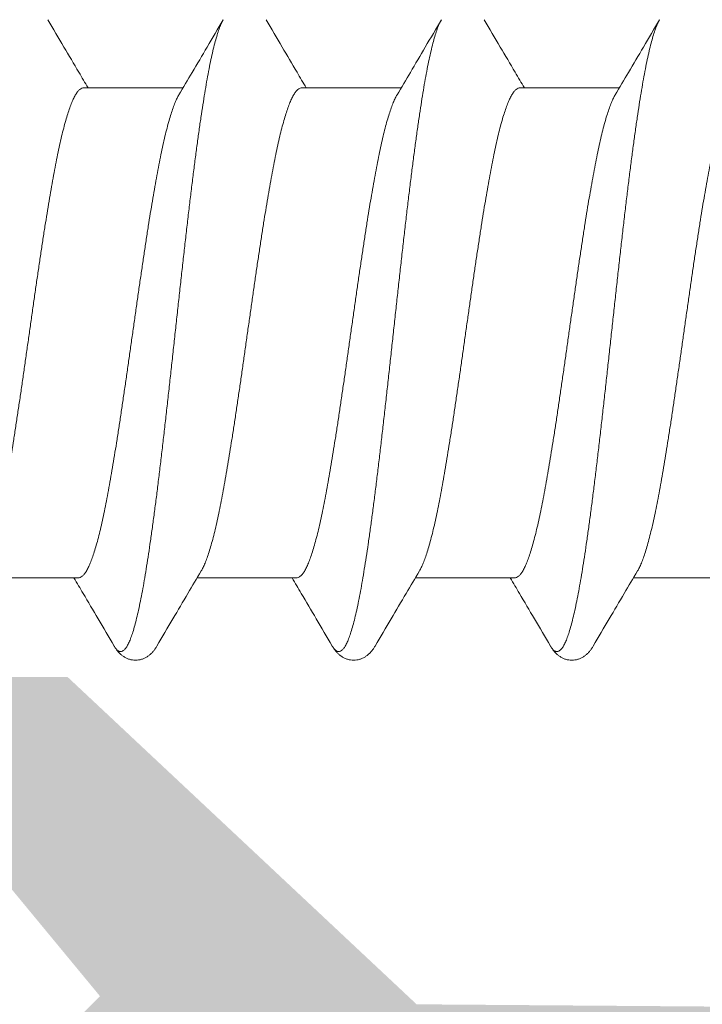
# Model space of a CAD drawing. Header units: millimetres. Extents: x 10199 to 83623, y 33714 to 105138.
# Tile 30 of 41: x 61868.79 to 61872.86, y 71103.1 to 71108.97. Entities that reach past the tile are written whole.
import ezdxf

# ---------------------------------------------------------------- set-up
doc = ezdxf.new("R2010")
doc.units = ezdxf.units.MM
for name, color, linetype, lineweight, true_color in [('Dimension2', 2, 'Continuous', 9, 0xffff00), ('Plastik', 7, 'Continuous', 20, 0x004c00), ('узл_dwg', 7, 'Continuous', 9, 0x767676)]:
    doc.layers.add(name, color=color, linetype=linetype, lineweight=lineweight, true_color=true_color)

# ---------------------------------------------------------------- blocks, each defined once
blk = doc.blocks.new('узл_dwg-3022285-5_14 Примыкание шахты')
at = {"layer": 'Plastik', "lineweight": 9}
h = blk.add_hatch(color=256, dxfattribs=at)
h.paths.add_polyline_path([(61865.8182, 71103.5419), (61866.0303, 71103.454), (61866.356, 71103.654), (61866.356, 71103.854), (61866.0303, 71103.665)])
h.paths.add_polyline_path([(61870.256, 71093.604), (61870.556, 71093.904), (61870.6439, 71101.5161), (61870.856, 71101.604), (61872.2682, 71101.5161), (61872.356, 71101.304), (61872.356, 71093.904), (61872.656, 71093.604), (61873.456, 71093.604), (61873.756, 71093.904), (61873.756, 71097.0555), (61873.4662, 71097.6816), (61873.756, 71098.1525), (61873.8439, 71101.5161), (61874.056, 71101.604), (61885.456, 71101.604), (61885.756, 71101.904), (61885.6682, 71103.5919), (61885.0318, 71104.104), (61884.556, 71103.804), (61884.4682, 71103.0919), (61884.256, 71103.004), (61871.156, 71103.104), (61869.0761, 71105.054), (61865.056, 71105.054), (61864.856, 71104.6282), (61864.9439, 71104.4161), (61865.8182, 71103.5419), (61866.556, 71104.054), (61868.5968, 71103.9661), (61869.2693, 71103.1522), (61869.1279, 71103.0108), (61868.6992, 71103.004), (61868.056, 71103.004), (61867.756, 71102.704), (61867.756, 71101.904), (61868.0648, 71101.604), (61869.0761, 71101.5057), (61869.156, 71101.304), (61869.156, 71093.904), (61869.456, 71093.604)])
h.paths.add_polyline_path([(61878.1952, 71103.0142), (61880.1682, 71103.0919), (61878.156, 71105.2282), (61878.156, 71106.5555), (61877.8662, 71107.1816), (61878.156, 71107.6525), (61878.2581, 71109.2061), (61880.1682, 71111.1938), (61878.3297, 71111.1161), (61878.4073, 71110.8263), (61878.3297, 71110.6919), (61876.756, 71108.9939), (61876.8439, 71105.0019), (61878.4175, 71103.304), (61878.2675, 71103.0442)])
h.paths.add_polyline_path([(61868.056, 71112.604), (61867.756, 71112.304), (61867.756, 71111.504), (61868.0648, 71111.204), (61869.0761, 71111.2651), (61868.0648, 71112.5925)])
h.paths.add_polyline_path([(61865.8182, 71110.6661), (61866.356, 71110.354), (61866.356, 71110.554), (61866.0303, 71110.754)])
h.paths.add_polyline_path([(61865.056, 71109.154), (61869.306, 71109.254), (61871.3803, 71111.204), (61884.4682, 71111.1161), (61884.556, 71110.904), (61884.556, 71110.404), (61885.1153, 71110.1386), (61885.3854, 71110.3334), (61885.756, 71110.853), (61885.656, 71112.404), (61885.3854, 71112.604), (61868.0648, 71112.5928), (61869.2493, 71110.904), (61868.5968, 71110.2419), (61868.3847, 71110.154), (61866.3828, 71110.254), (61865.8182, 71110.6661), (61864.856, 71109.5797), (61864.9439, 71109.3927)])
at = {"layer": 'Dimension2'}
for p, q in [((61869.1732, 71108.564), (61869.7641, 71108.564)), ((61870.4732, 71108.564), (61871.0641, 71108.564)), ((61871.7732, 71108.564), (61872.3641, 71108.564)), ((61868.548, 71105.644), (61869.1389, 71105.644)), ((61869.848, 71105.644), (61870.4389, 71105.644)), ((61871.148, 71105.644), (61871.7389, 71105.644)), ((61872.448, 71105.644), (61873.0389, 71105.644))]:
    blk.add_line(p, q, dxfattribs=at)
for points, knots in [([(61868.9585, 71108.9698), (61868.9903, 71108.9155), (61869.0519, 71108.811), (61869.1317, 71108.6757), (61869.1797, 71108.5947), (61869.198, 71108.564)], [0, 0, 0, 0, 0.1888068, 0.363875, 0.4711917, 0.4711917, 0.4711917, 0.4711917]), ([(61870.0036, 71108.9698), (61870.0018, 71108.9668), (61869.9958, 71108.9558), (61869.9862, 71108.9346), (61869.975, 71108.9044), (61869.9638, 71108.8688), (61869.9525, 71108.8279), (61869.9412, 71108.7819), (61869.9299, 71108.7308), (61869.9186, 71108.6748), (61869.9073, 71108.6141), (61869.896, 71108.5489), (61869.8847, 71108.4793), (61869.8734, 71108.4056), (61869.862, 71108.328), (61869.8507, 71108.2466), (61869.8394, 71108.1619), (61869.8281, 71108.0739), (61869.8167, 71107.9831), (61869.8054, 71107.8896), (61869.7941, 71107.7937), (61869.7827, 71107.6957), (61869.7714, 71107.596), (61869.7601, 71107.4948), (61869.7487, 71107.3924), (61869.7374, 71107.2892), (61869.726, 71107.1854), (61869.7147, 71107.0813), (61869.7034, 71106.9773), (61869.692, 71106.8737), (61869.6807, 71106.7708), (61869.6694, 71106.6689), (61869.658, 71106.5683), (61869.6467, 71106.4693), (61869.6354, 71106.3722), (61869.624, 71106.2773), (61869.6127, 71106.1849), (61869.6014, 71106.0953), (61869.59, 71106.0087), (61869.5787, 71105.9254), (61869.5674, 71105.8457), (61869.5561, 71105.7697), (61869.5447, 71105.6978), (61869.5334, 71105.6301), (61869.5221, 71105.5668), (61869.5108, 71105.5081), (61869.4995, 71105.4543), (61869.4882, 71105.4054), (61869.477, 71105.3616), (61869.4657, 71105.323), (61869.4545, 71105.2898), (61869.4433, 71105.2619), (61869.4321, 71105.2396), (61869.4209, 71105.2226), (61869.4096, 71105.211), (61869.3974, 71105.2048), (61869.3846, 71105.2055), (61869.3727, 71105.2127), (61869.3624, 71105.2242), (61869.3564, 71105.2334), (61869.3536, 71105.2382)], [0, 0, 0, 0, 0.010451, 0.037544, 0.069727, 0.107035, 0.149439, 0.196867, 0.249218, 0.306364, 0.368155, 0.434425, 0.504988, 0.579644, 0.658179, 0.740365, 0.825962, 0.914719, 1.006376, 1.100662, 1.197298, 1.295999, 1.39647, 1.498415, 1.601531, 1.70551, 1.810044, 1.914822, 2.019531, 2.123862, 2.227502, 2.330145, 2.431484, 2.53122, 2.629056, 2.724702, 2.817875, 2.908301, 2.995712, 3.079851, 3.160474, 3.237345, 3.310242, 3.378956, 3.443295, 3.503081, 3.558153, 3.608371, 3.65362, 3.693808, 3.728881, 3.758836, 3.783744, 3.803818, 3.819549, 3.832032, 3.843397, 3.85635, 3.872819, 3.889347, 3.889347, 3.889347, 3.889347]), ([(61869.7391, 71108.5219), (61869.7657, 71108.5666), (61869.822, 71108.6615), (61869.9101, 71108.8108), (61869.9717, 71108.9154), (61870.0036, 71108.9698)], [0, 0, 0, 0, 0.1560308, 0.3310999, 0.5201255, 0.5201255, 0.5201255, 0.5201255]), ([(61870.2585, 71108.9698), (61870.2903, 71108.9155), (61870.3519, 71108.811), (61870.4317, 71108.6757), (61870.4797, 71108.5947), (61870.498, 71108.564)], [0, 0, 0, 0, 0.1888068, 0.363875, 0.4711917, 0.4711917, 0.4711917, 0.4711917]), ([(61871.3036, 71108.9698), (61871.3018, 71108.9668), (61871.2958, 71108.9558), (61871.2862, 71108.9346), (61871.275, 71108.9044), (61871.2638, 71108.8688), (61871.2525, 71108.8279), (61871.2412, 71108.7819), (61871.2299, 71108.7308), (61871.2186, 71108.6748), (61871.2073, 71108.6141), (61871.196, 71108.5489), (61871.1847, 71108.4793), (61871.1734, 71108.4056), (61871.162, 71108.328), (61871.1507, 71108.2466), (61871.1394, 71108.1619), (61871.1281, 71108.0739), (61871.1167, 71107.9831), (61871.1054, 71107.8896), (61871.0941, 71107.7937), (61871.0827, 71107.6957), (61871.0714, 71107.596), (61871.0601, 71107.4948), (61871.0487, 71107.3924), (61871.0374, 71107.2892), (61871.026, 71107.1854), (61871.0147, 71107.0813), (61871.0034, 71106.9773), (61870.992, 71106.8737), (61870.9807, 71106.7708), (61870.9694, 71106.6689), (61870.958, 71106.5683), (61870.9467, 71106.4693), (61870.9354, 71106.3722), (61870.924, 71106.2773), (61870.9127, 71106.1849), (61870.9014, 71106.0953), (61870.89, 71106.0087), (61870.8787, 71105.9254), (61870.8674, 71105.8457), (61870.8561, 71105.7697), (61870.8447, 71105.6978), (61870.8334, 71105.6301), (61870.8221, 71105.5668), (61870.8108, 71105.5081), (61870.7995, 71105.4543), (61870.7882, 71105.4054), (61870.777, 71105.3616), (61870.7657, 71105.323), (61870.7545, 71105.2898), (61870.7433, 71105.2619), (61870.7321, 71105.2396), (61870.7209, 71105.2226), (61870.7096, 71105.211), (61870.6974, 71105.2048), (61870.6846, 71105.2055), (61870.6727, 71105.2127), (61870.6624, 71105.2242), (61870.6564, 71105.2334), (61870.6536, 71105.2382)], [0, 0, 0, 0, 0.010451, 0.037544, 0.069727, 0.107035, 0.149439, 0.196867, 0.249218, 0.306364, 0.368155, 0.434425, 0.504988, 0.579644, 0.658179, 0.740365, 0.825962, 0.914719, 1.006376, 1.100662, 1.197298, 1.295999, 1.39647, 1.498415, 1.601531, 1.70551, 1.810044, 1.914822, 2.019531, 2.123862, 2.227502, 2.330145, 2.431484, 2.53122, 2.629056, 2.724702, 2.817875, 2.908301, 2.995712, 3.079851, 3.160474, 3.237345, 3.310242, 3.378956, 3.443295, 3.503081, 3.558153, 3.608371, 3.65362, 3.693808, 3.728881, 3.758836, 3.783744, 3.803818, 3.819549, 3.832032, 3.843397, 3.85635, 3.872819, 3.889347, 3.889347, 3.889347, 3.889347]), ([(61871.0391, 71108.5219), (61871.0657, 71108.5666), (61871.122, 71108.6615), (61871.2101, 71108.8108), (61871.2717, 71108.9154), (61871.3036, 71108.9698)], [0, 0, 0, 0, 0.1560308, 0.3310999, 0.5201255, 0.5201255, 0.5201255, 0.5201255]), ([(61871.5585, 71108.9698), (61871.5903, 71108.9155), (61871.6519, 71108.811), (61871.7317, 71108.6757), (61871.7797, 71108.5947), (61871.798, 71108.564)], [0, 0, 0, 0, 0.1888068, 0.363875, 0.4711917, 0.4711917, 0.4711917, 0.4711917]), ([(61872.6036, 71108.9698), (61872.6018, 71108.9668), (61872.5958, 71108.9558), (61872.5862, 71108.9346), (61872.575, 71108.9044), (61872.5638, 71108.8688), (61872.5525, 71108.8279), (61872.5412, 71108.7819), (61872.5299, 71108.7308), (61872.5186, 71108.6748), (61872.5073, 71108.6141), (61872.496, 71108.5489), (61872.4847, 71108.4793), (61872.4734, 71108.4056), (61872.462, 71108.328), (61872.4507, 71108.2466), (61872.4394, 71108.1619), (61872.4281, 71108.0739), (61872.4167, 71107.9831), (61872.4054, 71107.8896), (61872.3941, 71107.7937), (61872.3827, 71107.6957), (61872.3714, 71107.596), (61872.3601, 71107.4948), (61872.3487, 71107.3924), (61872.3374, 71107.2892), (61872.326, 71107.1854), (61872.3147, 71107.0813), (61872.3034, 71106.9773), (61872.292, 71106.8737), (61872.2807, 71106.7708), (61872.2694, 71106.6689), (61872.258, 71106.5683), (61872.2467, 71106.4693), (61872.2354, 71106.3722), (61872.224, 71106.2773), (61872.2127, 71106.1849), (61872.2014, 71106.0953), (61872.19, 71106.0087), (61872.1787, 71105.9254), (61872.1674, 71105.8457), (61872.1561, 71105.7697), (61872.1447, 71105.6978), (61872.1334, 71105.6301), (61872.1221, 71105.5668), (61872.1108, 71105.5081), (61872.0995, 71105.4543), (61872.0882, 71105.4054), (61872.077, 71105.3616), (61872.0657, 71105.323), (61872.0545, 71105.2898), (61872.0433, 71105.2619), (61872.0321, 71105.2396), (61872.0209, 71105.2226), (61872.0096, 71105.211), (61871.9974, 71105.2048), (61871.9846, 71105.2055), (61871.9727, 71105.2127), (61871.9624, 71105.2242), (61871.9564, 71105.2334), (61871.9536, 71105.2382)], [0, 0, 0, 0, 0.010451, 0.037544, 0.069727, 0.107035, 0.149439, 0.196867, 0.249218, 0.306364, 0.368155, 0.434425, 0.504988, 0.579644, 0.658179, 0.740365, 0.825962, 0.914719, 1.006376, 1.100662, 1.197298, 1.295999, 1.39647, 1.498415, 1.601531, 1.70551, 1.810044, 1.914822, 2.019531, 2.123862, 2.227502, 2.330145, 2.431484, 2.53122, 2.629056, 2.724702, 2.817875, 2.908301, 2.995712, 3.079851, 3.160474, 3.237345, 3.310242, 3.378956, 3.443295, 3.503081, 3.558153, 3.608371, 3.65362, 3.693808, 3.728881, 3.758836, 3.783744, 3.803818, 3.819549, 3.832032, 3.843397, 3.85635, 3.872819, 3.889347, 3.889347, 3.889347, 3.889347]), ([(61872.3391, 71108.5219), (61872.3657, 71108.5666), (61872.422, 71108.6615), (61872.5101, 71108.8108), (61872.5717, 71108.9154), (61872.6036, 71108.9698)], [0, 0, 0, 0, 0.1560308, 0.3310999, 0.5201255, 0.5201255, 0.5201255, 0.5201255]), ([(61869.1732, 71108.564), (61869.1691, 71108.564), (61869.1602, 71108.562), (61869.1478, 71108.5539), (61869.1358, 71108.5411), (61869.1239, 71108.5236), (61869.112, 71108.5015), (61869.1001, 71108.4747), (61869.0882, 71108.4433), (61869.0762, 71108.4074), (61869.0642, 71108.3671), (61869.0523, 71108.3225), (61869.0403, 71108.2739), (61869.0283, 71108.2212), (61869.0163, 71108.1649), (61869.0043, 71108.1049), (61868.9923, 71108.0415), (61868.9803, 71107.975), (61868.9683, 71107.9054), (61868.9563, 71107.8332), (61868.9443, 71107.7585), (61868.9323, 71107.6817), (61868.9203, 71107.6029), (61868.9082, 71107.5224), (61868.8962, 71107.4404), (61868.8842, 71107.3573), (61868.8722, 71107.2733), (61868.8602, 71107.1888), (61868.8482, 71107.1041), (61868.8362, 71107.0193), (61868.8241, 71106.9348), (61868.8121, 71106.8509), (61868.8001, 71106.7679), (61868.7881, 71106.6859), (61868.7761, 71106.6055), (61868.7641, 71106.5266), (61868.7521, 71106.4498), (61868.7401, 71106.3751), (61868.7281, 71106.3029), (61868.716, 71106.2333), (61868.704, 71106.1667), (61868.692, 71106.1033), (61868.68, 71106.0432), (61868.668, 71105.9869), (61868.656, 71105.9342), (61868.644, 71105.8855), (61868.6321, 71105.841), (61868.6201, 71105.8006), (61868.6082, 71105.7647), (61868.5962, 71105.7333), (61868.5847, 71105.7075), (61868.5767, 71105.6924), (61868.573, 71105.6861)], [0, 0, 0, 0, 0.012291, 0.026448, 0.043695, 0.06467, 0.089722, 0.11903, 0.152606, 0.190463, 0.232518, 0.278677, 0.328848, 0.382848, 0.440569, 0.501769, 0.566291, 0.634025, 0.704709, 0.777994, 0.853682, 0.931571, 1.011369, 1.092878, 1.175746, 1.25985, 1.344819, 1.430243, 1.515919, 1.601625, 1.687056, 1.771903, 1.855926, 1.938779, 2.020291, 2.100094, 2.177996, 2.253696, 2.326923, 2.397592, 2.465422, 2.530083, 2.591305, 2.649016, 2.703032, 2.753242, 2.799426, 2.841496, 2.879383, 2.912967, 2.942264, 2.964211, 2.964211, 2.964211, 2.964211]), ([(61870.4732, 71108.564), (61870.4691, 71108.564), (61870.4602, 71108.562), (61870.4479, 71108.5539), (61870.4359, 71108.5411), (61870.424, 71108.5237), (61870.412, 71108.5015), (61870.4001, 71108.4747), (61870.3882, 71108.4433), (61870.3762, 71108.4074), (61870.3643, 71108.3671), (61870.3523, 71108.3226), (61870.3403, 71108.2738), (61870.3283, 71108.2211), (61870.3163, 71108.1646), (61870.3043, 71108.1047), (61870.2923, 71108.0413), (61870.2803, 71107.9747), (61870.2683, 71107.9053), (61870.2563, 71107.8331), (61870.2443, 71107.7584), (61870.2323, 71107.6816), (61870.2202, 71107.6027), (61870.2082, 71107.5222), (61870.1962, 71107.4403), (61870.1842, 71107.3573), (61870.1722, 71107.2733), (61870.1602, 71107.1888), (61870.1481, 71107.104), (61870.1361, 71107.0192), (61870.1241, 71106.9347), (61870.1121, 71106.8507), (61870.1001, 71106.7677), (61870.0881, 71106.6857), (61870.076, 71106.6051), (61870.064, 71106.5262), (61870.052, 71106.4493), (61870.04, 71106.3747), (61870.028, 71106.3025), (61870.016, 71106.233), (61870.004, 71106.1665), (61869.992, 71106.1031), (61869.98, 71106.0432), (61869.968, 71105.9868), (61869.956, 71105.9341), (61869.944, 71105.8855), (61869.9321, 71105.8409), (61869.9201, 71105.8006), (61869.9081, 71105.7647), (61869.8962, 71105.7333), (61869.8847, 71105.7074), (61869.8767, 71105.6923), (61869.873, 71105.6861)], [0, 0, 0, 0, 0.012282, 0.026404, 0.043619, 0.064596, 0.089643, 0.118957, 0.152557, 0.19039, 0.232431, 0.278628, 0.328907, 0.383048, 0.440794, 0.502008, 0.566594, 0.634267, 0.704871, 0.778134, 0.853803, 0.931701, 1.011497, 1.092998, 1.175857, 1.259842, 1.344749, 1.430289, 1.516036, 1.60176, 1.687229, 1.772072, 1.856103, 1.93898, 2.020574, 2.100524, 2.178436, 2.254091, 2.327347, 2.397941, 2.465605, 2.53018, 2.591393, 2.649125, 2.703135, 2.753312, 2.799485, 2.841523, 2.879397, 2.913038, 2.942369, 2.964212, 2.964212, 2.964212, 2.964212]), ([(61871.7732, 71108.564), (61871.7691, 71108.564), (61871.7602, 71108.562), (61871.7479, 71108.5539), (61871.7359, 71108.5411), (61871.724, 71108.5237), (61871.712, 71108.5015), (61871.7001, 71108.4747), (61871.6882, 71108.4433), (61871.6762, 71108.4074), (61871.6643, 71108.3671), (61871.6523, 71108.3226), (61871.6403, 71108.2738), (61871.6283, 71108.2211), (61871.6163, 71108.1646), (61871.6043, 71108.1047), (61871.5923, 71108.0413), (61871.5803, 71107.9747), (61871.5683, 71107.9053), (61871.5563, 71107.8331), (61871.5443, 71107.7584), (61871.5323, 71107.6816), (61871.5202, 71107.6027), (61871.5082, 71107.5222), (61871.4962, 71107.4403), (61871.4842, 71107.3573), (61871.4722, 71107.2733), (61871.4602, 71107.1888), (61871.4481, 71107.104), (61871.4361, 71107.0192), (61871.4241, 71106.9347), (61871.4121, 71106.8507), (61871.4001, 71106.7677), (61871.3881, 71106.6857), (61871.376, 71106.6051), (61871.364, 71106.5262), (61871.352, 71106.4493), (61871.34, 71106.3747), (61871.328, 71106.3025), (61871.316, 71106.233), (61871.304, 71106.1665), (61871.292, 71106.1031), (61871.28, 71106.0432), (61871.268, 71105.9868), (61871.256, 71105.9341), (61871.244, 71105.8855), (61871.2321, 71105.8409), (61871.2201, 71105.8006), (61871.2081, 71105.7647), (61871.1962, 71105.7333), (61871.1847, 71105.7074), (61871.1767, 71105.6923), (61871.173, 71105.6861)], [0, 0, 0, 0, 0.012282, 0.026404, 0.043619, 0.064596, 0.089643, 0.118957, 0.152557, 0.19039, 0.232431, 0.278628, 0.328907, 0.383048, 0.440794, 0.502008, 0.566594, 0.634267, 0.704871, 0.778134, 0.853803, 0.931701, 1.011497, 1.092998, 1.175857, 1.259842, 1.344749, 1.430289, 1.516036, 1.60176, 1.687229, 1.772072, 1.856103, 1.93898, 2.020574, 2.100524, 2.178436, 2.254091, 2.327347, 2.397941, 2.465605, 2.53018, 2.591393, 2.649125, 2.703135, 2.753312, 2.799485, 2.841523, 2.879397, 2.913038, 2.942369, 2.964212, 2.964212, 2.964212, 2.964212]), ([(61873.0732, 71108.564), (61873.0691, 71108.564), (61873.0602, 71108.562), (61873.0479, 71108.5539), (61873.0359, 71108.5411), (61873.024, 71108.5237), (61873.012, 71108.5015), (61873.0001, 71108.4747), (61872.9882, 71108.4433), (61872.9762, 71108.4074), (61872.9643, 71108.3671), (61872.9523, 71108.3226), (61872.9403, 71108.2738), (61872.9283, 71108.2211), (61872.9163, 71108.1646), (61872.9043, 71108.1047), (61872.8923, 71108.0413), (61872.8803, 71107.9747), (61872.8683, 71107.9053), (61872.8563, 71107.8331), (61872.8443, 71107.7584), (61872.8323, 71107.6816), (61872.8202, 71107.6027), (61872.8082, 71107.5222), (61872.7962, 71107.4403), (61872.7842, 71107.3573), (61872.7722, 71107.2733), (61872.7602, 71107.1888), (61872.7481, 71107.104), (61872.7361, 71107.0192), (61872.7241, 71106.9347), (61872.7121, 71106.8507), (61872.7001, 71106.7677), (61872.6881, 71106.6857), (61872.676, 71106.6051), (61872.664, 71106.5262), (61872.652, 71106.4493), (61872.64, 71106.3747), (61872.628, 71106.3025), (61872.616, 71106.233), (61872.604, 71106.1665), (61872.592, 71106.1031), (61872.58, 71106.0432), (61872.568, 71105.9868), (61872.556, 71105.9341), (61872.544, 71105.8855), (61872.5321, 71105.8409), (61872.5201, 71105.8006), (61872.5081, 71105.7647), (61872.4962, 71105.7333), (61872.4847, 71105.7074), (61872.4767, 71105.6923), (61872.473, 71105.6861)], [0, 0, 0, 0, 0.012282, 0.026404, 0.043619, 0.064596, 0.089643, 0.118957, 0.152557, 0.19039, 0.232431, 0.278628, 0.328907, 0.383048, 0.440794, 0.502008, 0.566594, 0.634267, 0.704871, 0.778134, 0.853803, 0.931701, 1.011497, 1.092998, 1.175857, 1.259842, 1.344749, 1.430289, 1.516036, 1.60176, 1.687229, 1.772072, 1.856103, 1.93898, 2.020574, 2.100524, 2.178436, 2.254091, 2.327347, 2.397941, 2.465605, 2.53018, 2.591393, 2.649125, 2.703135, 2.753312, 2.799485, 2.841523, 2.879397, 2.913038, 2.942369, 2.964212, 2.964212, 2.964212, 2.964212]), ([(61869.1389, 71105.644), (61869.143, 71105.644), (61869.1519, 71105.646), (61869.1642, 71105.6541), (61869.1762, 71105.6668), (61869.1881, 71105.6843), (61869.2, 71105.7064), (61869.2119, 71105.7333), (61869.2239, 71105.7647), (61869.2358, 71105.8006), (61869.2478, 71105.8409), (61869.2598, 71105.8855), (61869.2718, 71105.9341), (61869.2837, 71105.9868), (61869.2957, 71106.0432), (61869.3077, 71106.1031), (61869.3197, 71106.1665), (61869.3317, 71106.233), (61869.3437, 71106.3025), (61869.3557, 71106.3747), (61869.3678, 71106.4493), (61869.3798, 71106.5262), (61869.3918, 71106.6051), (61869.4038, 71106.6857), (61869.4158, 71106.7677), (61869.4278, 71106.8507), (61869.4399, 71106.9347), (61869.4519, 71107.0192), (61869.4639, 71107.104), (61869.4759, 71107.1888), (61869.4879, 71107.2733), (61869.5, 71107.3573), (61869.512, 71107.4403), (61869.524, 71107.5222), (61869.536, 71107.6027), (61869.548, 71107.6816), (61869.56, 71107.7584), (61869.572, 71107.8331), (61869.584, 71107.9053), (61869.596, 71107.9747), (61869.608, 71108.0413), (61869.62, 71108.1047), (61869.632, 71108.1646), (61869.644, 71108.2211), (61869.656, 71108.2738), (61869.668, 71108.3226), (61869.68, 71108.3671), (61869.692, 71108.4074), (61869.7039, 71108.4433), (61869.7159, 71108.4747), (61869.7274, 71108.5006), (61869.7354, 71108.5156), (61869.7391, 71108.5219)], [0, 0, 0, 0, 0.012286, 0.02642, 0.043626, 0.064593, 0.08964, 0.118971, 0.152612, 0.190487, 0.232524, 0.278697, 0.328875, 0.382884, 0.440616, 0.501829, 0.566404, 0.634068, 0.704662, 0.777918, 0.853573, 0.931485, 1.011435, 1.09303, 1.175907, 1.259937, 1.34478, 1.43025, 1.515973, 1.601721, 1.687261, 1.772168, 1.856153, 1.939012, 2.020512, 2.100308, 2.178206, 2.253875, 2.327139, 2.397742, 2.465415, 2.530001, 2.591216, 2.648961, 2.703103, 2.753381, 2.799578, 2.841619, 2.879452, 2.913052, 2.942366, 2.964212, 2.964212, 2.964212, 2.964212]), ([(61870.4389, 71105.644), (61870.443, 71105.644), (61870.4519, 71105.646), (61870.4642, 71105.6541), (61870.4762, 71105.6668), (61870.4881, 71105.6843), (61870.5, 71105.7064), (61870.5119, 71105.7333), (61870.5239, 71105.7647), (61870.5358, 71105.8006), (61870.5478, 71105.8409), (61870.5598, 71105.8855), (61870.5718, 71105.9341), (61870.5837, 71105.9868), (61870.5957, 71106.0432), (61870.6077, 71106.1031), (61870.6197, 71106.1665), (61870.6317, 71106.233), (61870.6437, 71106.3025), (61870.6557, 71106.3747), (61870.6678, 71106.4493), (61870.6798, 71106.5262), (61870.6918, 71106.6051), (61870.7038, 71106.6857), (61870.7158, 71106.7677), (61870.7278, 71106.8507), (61870.7399, 71106.9347), (61870.7519, 71107.0192), (61870.7639, 71107.104), (61870.7759, 71107.1888), (61870.7879, 71107.2733), (61870.8, 71107.3573), (61870.812, 71107.4403), (61870.824, 71107.5222), (61870.836, 71107.6027), (61870.848, 71107.6816), (61870.86, 71107.7584), (61870.872, 71107.8331), (61870.884, 71107.9053), (61870.896, 71107.9747), (61870.908, 71108.0413), (61870.92, 71108.1047), (61870.932, 71108.1646), (61870.944, 71108.2211), (61870.956, 71108.2738), (61870.968, 71108.3226), (61870.98, 71108.3671), (61870.992, 71108.4074), (61871.0039, 71108.4433), (61871.0159, 71108.4747), (61871.0274, 71108.5006), (61871.0354, 71108.5156), (61871.0391, 71108.5219)], [0, 0, 0, 0, 0.012286, 0.02642, 0.043626, 0.064593, 0.08964, 0.118971, 0.152612, 0.190487, 0.232524, 0.278697, 0.328875, 0.382884, 0.440616, 0.501829, 0.566404, 0.634068, 0.704662, 0.777918, 0.853573, 0.931485, 1.011435, 1.09303, 1.175907, 1.259937, 1.34478, 1.43025, 1.515973, 1.601721, 1.687261, 1.772168, 1.856153, 1.939012, 2.020512, 2.100308, 2.178206, 2.253875, 2.327139, 2.397742, 2.465415, 2.530001, 2.591216, 2.648961, 2.703103, 2.753381, 2.799578, 2.841619, 2.879452, 2.913052, 2.942366, 2.964212, 2.964212, 2.964212, 2.964212]), ([(61871.7389, 71105.644), (61871.743, 71105.644), (61871.7519, 71105.646), (61871.7642, 71105.6541), (61871.7762, 71105.6668), (61871.7881, 71105.6843), (61871.8, 71105.7064), (61871.8119, 71105.7333), (61871.8239, 71105.7647), (61871.8358, 71105.8006), (61871.8478, 71105.8409), (61871.8598, 71105.8855), (61871.8718, 71105.9341), (61871.8837, 71105.9868), (61871.8957, 71106.0432), (61871.9077, 71106.1031), (61871.9197, 71106.1665), (61871.9317, 71106.233), (61871.9437, 71106.3025), (61871.9557, 71106.3747), (61871.9678, 71106.4493), (61871.9798, 71106.5262), (61871.9918, 71106.6051), (61872.0038, 71106.6857), (61872.0158, 71106.7677), (61872.0278, 71106.8507), (61872.0399, 71106.9347), (61872.0519, 71107.0192), (61872.0639, 71107.104), (61872.0759, 71107.1888), (61872.0879, 71107.2733), (61872.1, 71107.3573), (61872.112, 71107.4403), (61872.124, 71107.5222), (61872.136, 71107.6027), (61872.148, 71107.6816), (61872.16, 71107.7584), (61872.172, 71107.8331), (61872.184, 71107.9053), (61872.196, 71107.9747), (61872.208, 71108.0413), (61872.22, 71108.1047), (61872.232, 71108.1646), (61872.244, 71108.2211), (61872.256, 71108.2738), (61872.268, 71108.3226), (61872.28, 71108.3671), (61872.292, 71108.4074), (61872.3039, 71108.4433), (61872.3159, 71108.4747), (61872.3274, 71108.5006), (61872.3354, 71108.5156), (61872.3391, 71108.5219)], [0, 0, 0, 0, 0.012286, 0.02642, 0.043626, 0.064593, 0.08964, 0.118971, 0.152612, 0.190487, 0.232524, 0.278697, 0.328875, 0.382884, 0.440616, 0.501829, 0.566404, 0.634068, 0.704662, 0.777918, 0.853573, 0.931485, 1.011435, 1.09303, 1.175907, 1.259937, 1.34478, 1.43025, 1.515973, 1.601721, 1.687261, 1.772168, 1.856153, 1.939012, 2.020512, 2.100308, 2.178206, 2.253875, 2.327139, 2.397742, 2.465415, 2.530001, 2.591216, 2.648961, 2.703103, 2.753381, 2.799578, 2.841619, 2.879452, 2.913052, 2.942366, 2.964212, 2.964212, 2.964212, 2.964212]), ([(61869.873, 71105.6861), (61869.8463, 71105.6413), (61869.79, 71105.5463), (61869.7019, 71105.397), (61869.6403, 71105.2925), (61869.6085, 71105.2382)], [0, 0, 0, 0, 0.1562505, 0.3313187, 0.5201255, 0.5201255, 0.5201255, 0.5201255]), ([(61871.173, 71105.6861), (61871.1463, 71105.6413), (61871.09, 71105.5463), (61871.0019, 71105.397), (61870.9403, 71105.2925), (61870.9085, 71105.2382)], [0, 0, 0, 0, 0.1562505, 0.3313187, 0.5201255, 0.5201255, 0.5201255, 0.5201255]), ([(61872.473, 71105.6861), (61872.4463, 71105.6413), (61872.39, 71105.5463), (61872.3019, 71105.397), (61872.2403, 71105.2925), (61872.2085, 71105.2382)], [0, 0, 0, 0, 0.1562505, 0.3313187, 0.5201255, 0.5201255, 0.5201255, 0.5201255]), ([(61869.3536, 71105.2382), (61869.3217, 71105.2925), (61869.2601, 71105.3971), (61869.1803, 71105.5324), (61869.1323, 71105.6133), (61869.1141, 71105.644)], [0, 0, 0, 0, 0.1890256, 0.3640947, 0.4711917, 0.4711917, 0.4711917, 0.4711917]), ([(61870.6536, 71105.2382), (61870.6217, 71105.2925), (61870.5601, 71105.3971), (61870.4803, 71105.5324), (61870.4323, 71105.6133), (61870.4141, 71105.644)], [0, 0, 0, 0, 0.1890256, 0.3640947, 0.4711917, 0.4711917, 0.4711917, 0.4711917]), ([(61871.9536, 71105.2382), (61871.9217, 71105.2925), (61871.8601, 71105.3971), (61871.7803, 71105.5324), (61871.7323, 71105.6133), (61871.7141, 71105.644)], [0, 0, 0, 0, 0.1890256, 0.3640947, 0.4711917, 0.4711917, 0.4711917, 0.4711917]), ([(61869.6084, 71105.2382), (61869.6067, 71105.2353), (61869.6021, 71105.2277), (61869.5939, 71105.2158), (61869.5834, 71105.2028), (61869.5715, 71105.1906), (61869.558, 71105.1794), (61869.5428, 71105.1697), (61869.5261, 71105.1619), (61869.5083, 71105.1565), (61869.4899, 71105.1538), (61869.4713, 71105.1539), (61869.453, 71105.1567), (61869.4352, 71105.1622), (61869.4186, 71105.17), (61869.4035, 71105.1798), (61869.39, 71105.1911), (61869.3782, 71105.2033), (61869.3677, 71105.2164), (61869.3597, 71105.2281), (61869.3552, 71105.2355), (61869.3536, 71105.2382)], [0, 0, 0, 0, 0.0100702, 0.0266197, 0.0432555, 0.0602049, 0.0777066, 0.0958294, 0.11427, 0.1328337, 0.1513065, 0.1698335, 0.1883052, 0.206863, 0.2252819, 0.2433723, 0.2608327, 0.2777539, 0.2943679, 0.3109059, 0.320348, 0.320348, 0.320348, 0.320348]), ([(61870.9084, 71105.2382), (61870.9067, 71105.2353), (61870.9021, 71105.2277), (61870.8939, 71105.2158), (61870.8834, 71105.2028), (61870.8715, 71105.1906), (61870.858, 71105.1794), (61870.8428, 71105.1697), (61870.8261, 71105.1619), (61870.8083, 71105.1565), (61870.7899, 71105.1538), (61870.7713, 71105.1539), (61870.753, 71105.1567), (61870.7352, 71105.1622), (61870.7186, 71105.17), (61870.7035, 71105.1798), (61870.69, 71105.1911), (61870.6782, 71105.2033), (61870.6677, 71105.2164), (61870.6597, 71105.2281), (61870.6552, 71105.2355), (61870.6536, 71105.2382)], [0, 0, 0, 0, 0.0100702, 0.0266197, 0.0432555, 0.0602049, 0.0777066, 0.0958294, 0.11427, 0.1328337, 0.1513065, 0.1698335, 0.1883052, 0.206863, 0.2252819, 0.2433723, 0.2608327, 0.2777539, 0.2943679, 0.3109059, 0.320348, 0.320348, 0.320348, 0.320348]), ([(61872.2084, 71105.2382), (61872.2067, 71105.2353), (61872.2021, 71105.2277), (61872.1939, 71105.2158), (61872.1834, 71105.2028), (61872.1715, 71105.1906), (61872.158, 71105.1794), (61872.1428, 71105.1697), (61872.1261, 71105.1619), (61872.1083, 71105.1565), (61872.0899, 71105.1538), (61872.0713, 71105.1539), (61872.053, 71105.1567), (61872.0352, 71105.1622), (61872.0186, 71105.17), (61872.0035, 71105.1798), (61871.99, 71105.1911), (61871.9782, 71105.2033), (61871.9677, 71105.2164), (61871.9597, 71105.2281), (61871.9552, 71105.2355), (61871.9536, 71105.2382)], [0, 0, 0, 0, 0.0100702, 0.0266197, 0.0432555, 0.0602049, 0.0777066, 0.0958294, 0.11427, 0.1328337, 0.1513065, 0.1698335, 0.1883052, 0.206863, 0.2252819, 0.2433723, 0.2608327, 0.2777539, 0.2943679, 0.3109059, 0.320348, 0.320348, 0.320348, 0.320348])]:
    blk.add_open_spline(points, degree=3, knots=knots, dxfattribs=at)

msp = doc.modelspace()

# ---------------------------------------------------------------- block references
at = {"layer": 'узл_dwg', "color": 253, "true_color": 0x999999}
msp.add_blockref('узл_dwg-3022285-5_14 Примыкание шахты', (0, 0), dxfattribs=at)

doc.saveas('drawing.dxf')
